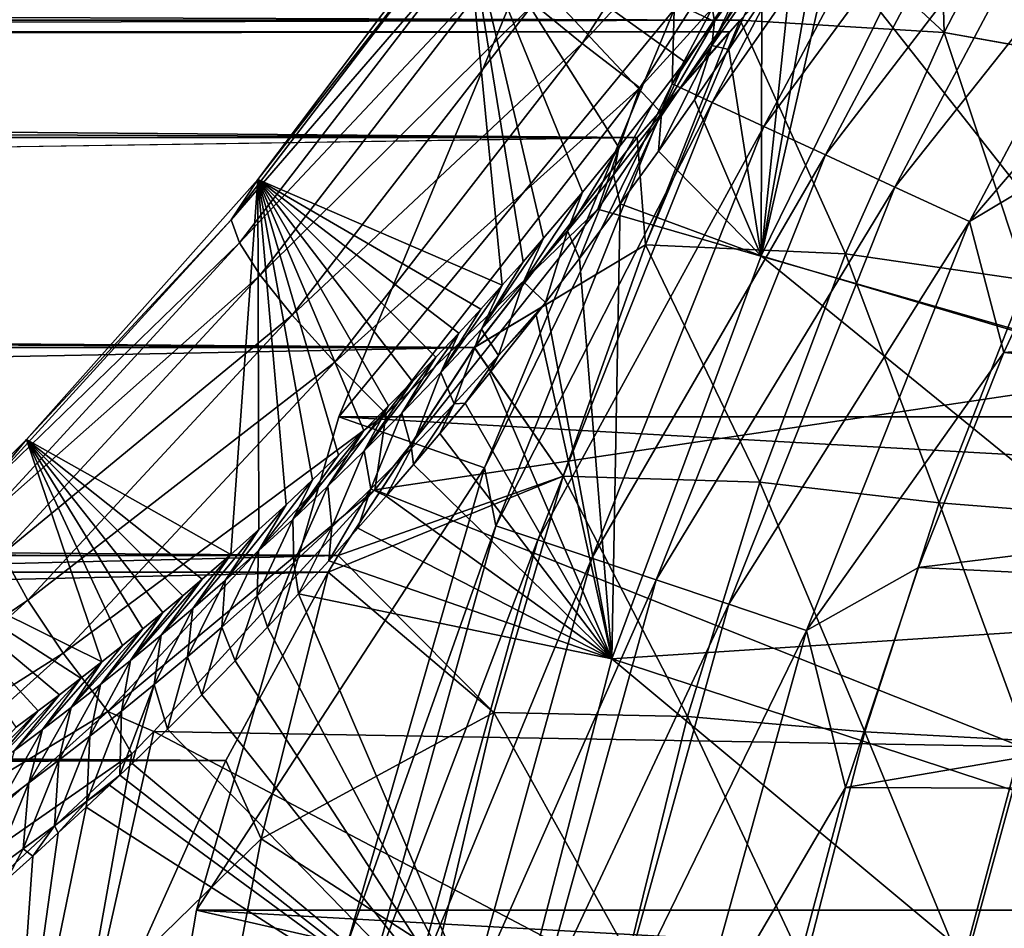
# Model space of a CAD drawing. Header units: metres. Extents: x -101 to 101, y -261 to 23.
# Tile 206 of 256: x 56.23 to 60.53, y 4.37 to 8.34. Entities that reach past the tile are written whole.
import ezdxf

# ---------------------------------------------------------------- set-up
doc = ezdxf.new("R2010")
doc.units = ezdxf.units.M
doc.layers.add('solid_505151_K2442K1000C34', color=7, linetype='CONTINUOUS')

msp = doc.modelspace()

# ---------------------------------------------------------------- linework, layer by layer
at = {"layer": 'solid_505151_K2442K1000C34'}
for points in [[(58.1749, 8.847644, 102.772949), (58.977356, 10.116308, 102.831841), (59.263489, 8.333009, 68.636147)], [(58.977356, 10.116308, 102.831841), (59.384285, 8.503384, 68.510574), (59.263489, 8.333009, 68.636147)], [(59.088417, 8.384977, -1.482362), (59.078648, 8.059976, -1.132233), (60.052208, 9.896307, -1.132233)], [(60.217552, 9.796824, -0.812059), (60.052208, 9.896307, -1.132233), (59.078648, 8.059976, -1.132233)], [(59.253777, 7.978952, -0.812059), (60.217552, 9.796824, -0.812059), (59.078648, 8.059976, -1.132233)], [(60.431061, 9.66836, -0.533388), (60.217552, 9.796824, -0.812059), (59.253777, 7.978952, -0.812059)], [(58.68644, 8.237111, 104.408173), (59.643105, 9.732238, 104.478546), (58.472839, 8.409713, 104.150192)], [(59.918148, 9.573439, 104.681297), (59.643105, 9.732238, 104.478546), (58.68644, 8.237111, 104.408173)], [(59.479923, 7.874326, -0.533388), (60.431061, 9.66836, -0.533388), (59.253777, 7.978952, -0.812059)], [(60.685276, 9.515404, -0.305955), (60.431061, 9.66836, -0.533388), (59.479923, 7.874326, -0.533388)], [(58.938244, 8.042954, 104.610344), (59.918148, 9.573439, 104.681297), (58.68644, 8.237111, 104.408173)], [(58.938244, 8.042954, 104.610344), (59.641613, 8.818129, 104.738892), (59.918148, 9.573439, 104.681297)], [(59.749187, 7.749752, -0.305955), (60.685276, 9.515404, -0.305955), (59.479923, 7.874326, -0.533388)], [(60.971317, 9.343299, -0.137706), (60.685276, 9.515404, -0.305955), (59.749187, 7.749752, -0.305955)], [(60.052158, 7.609582, -0.137706), (60.971317, 9.343299, -0.137706), (59.749187, 7.749752, -0.305955)], [(61.279186, 9.158059, -0.03452), (60.971317, 9.343299, -0.137706), (60.052158, 7.609582, -0.137706)], [(11.415339, 9.24721, 52.810551), (12.421392, 8.21093, 53.553112), (60.24091, 9.210628, 52.839104)], [(12.421392, 8.21093, 53.553112), (59.767715, 8.749733, 53.183685), (60.24091, 9.210628, 52.839104)], [(60.240875, 9.210595, 29.160872), (60.266953, 8.284752, 28.424873), (59.767681, 8.749699, 28.81629)], [(60.266987, 8.284786, 53.575104), (60.750011, 9.216704, 52.853882), (59.767715, 8.749733, 53.183685)], [(60.240875, 9.210595, 29.160872), (60.749969, 9.216666, 29.146088), (60.266953, 8.284752, 28.424873)], [(61.06205, 8.142819, 28.102385), (60.266953, 8.284752, 28.424873), (60.749969, 9.216666, 29.146088)], [(61.062088, 8.142854, 53.897594), (60.750011, 9.216704, 52.853882), (60.266987, 8.284786, 53.575104)], [(60.378254, 7.458714, -0.03452), (61.279186, 9.158059, -0.03452), (60.052158, 7.609582, -0.137706)], [(61.435791, 8.695117), (61.279186, 9.158059, -0.03452), (60.378254, 7.458714, -0.03452)], [(59.865726, 9.051228, 67.665901), (60.294823, 8.994608, 66.448959), (59.467995, 7.309009, 66.448959)], [(59.738495, 8.844715, 67.710762), (59.865726, 9.051228, 67.665901), (59.467995, 7.309009, 66.448959)], [(59.467995, 7.309009, 66.448959), (60.294823, 8.994608, 66.448959), (61.794441, 6.618422, 59.914131)], [(60.294823, 8.994608, 66.448959), (62.220879, 7.494245, 59.914131), (61.794441, 6.618422, 59.914131)], [(60.294823, 8.994608, 66.448959), (62.699421, 8.342723, 59.914131), (62.220879, 7.494245, 59.914131)], [(57.268665, 7.642953, 102.595222), (58.1749, 8.847644, 102.772949), (58.337051, 7.18052, 70.110474)], [(58.1287, 8.742013, 103.140808), (58.1749, 8.847644, 102.772949), (57.268665, 7.642953, 102.595222)], [(58.1749, 8.847644, 102.772949), (58.428364, 7.283574, 69.929207), (58.337051, 7.18052, 70.110474)], [(58.1749, 8.847644, 102.772949), (58.517059, 7.385679, 69.760376), (58.428364, 7.283574, 69.929207)], [(58.1749, 8.847644, 102.772949), (58.686661, 7.586602, 69.456779), (58.517059, 7.385679, 69.760376)], [(58.1749, 8.847644, 102.772949), (58.845978, 7.782559, 69.196167), (58.686661, 7.586602, 69.456779)], [(58.1749, 8.847644, 102.772949), (58.995014, 7.972634, 68.975113), (58.845978, 7.782559, 69.196167)], [(58.1749, 8.847644, 102.772949), (59.133976, 8.156144, 68.789772), (58.995014, 7.972634, 68.975113)], [(58.1749, 8.847644, 102.772949), (59.263489, 8.333009, 68.636147), (59.133976, 8.156144, 68.789772)], [(59.641613, 8.818129, 104.738892), (58.753933, 7.51314, 104.637077), (61.229088, 6.799048, 105.622948)], [(58.938244, 8.042954, 104.610344), (58.753933, 7.51314, 104.637077), (59.641613, 8.818129, 104.738892)], [(59.606846, 8.636267, 67.77459), (59.738495, 8.844715, 67.710762), (59.467995, 7.309009, 66.448959)], [(59.641613, 8.818129, 104.738892), (61.229088, 6.799048, 105.622948), (62.023438, 8.358047, 105.622948)], [(59.767681, 8.749699, 28.81629), (59.376526, 8.338868, 28.531509), (-59.767681, 8.749696, 28.816288)], [(59.376526, 8.338868, 28.531509), (-59.376518, 8.338858, 28.531502), (-59.767681, 8.749696, 28.816288)], [(12.421392, 8.21093, 53.553112), (59.37656, 8.338902, 53.468468), (59.767715, 8.749733, 53.183685)], [(57.152008, 7.46676, 102.94191), (58.1287, 8.742013, 103.140808), (57.268665, 7.642953, 102.595222)], [(58.188927, 8.666724, 103.505058), (58.1287, 8.742013, 103.140808), (57.152008, 7.46676, 102.94191)], [(60.266953, 8.284752, 28.424873), (59.376526, 8.338868, 28.531509), (59.767681, 8.749699, 28.81629)], [(60.266987, 8.284786, 53.575104), (59.767715, 8.749733, 53.183685), (59.37656, 8.338902, 53.468468)], [(60.955658, 7.804416), (61.435791, 8.695117), (60.378254, 7.458714, -0.03452)], [(57.188541, 7.366055, 103.303154), (58.188927, 8.666724, 103.505058), (57.152008, 7.46676, 102.94191)], [(58.305016, 8.554632, 103.845543), (58.188927, 8.666724, 103.505058), (57.188541, 7.366055, 103.303154)], [(57.622368, 6.605668, -4), (59.088417, 8.384977, -1.482362), (58.480629, 8.67768, -4)], [(57.622368, 6.605668, -4), (58.480629, 8.67768, -4), (95.377632, 6.605668, -4)], [(58.480629, 8.67768, -4), (94.519371, 8.67768, -4), (95.377632, 6.605668, -4)], [(59.252731, 8.228044, 68.248558), (59.384285, 8.503384, 68.510574), (59.497215, 8.667706, 68.409645)], [(59.252731, 8.228044, 68.248558), (59.497215, 8.667706, 68.409645), (59.481907, 8.553939, 68.041992)], [(59.469997, 8.425254, 67.8592), (59.606846, 8.636267, 67.77459), (59.467995, 7.309009, 66.448959)], [(57.278713, 7.225269, 103.640831), (58.305016, 8.554632, 103.845543), (57.188541, 7.366055, 103.303154)], [(58.472839, 8.409713, 104.150192), (58.305016, 8.554632, 103.845543), (57.278713, 7.225269, 103.640831)], [(59.252731, 8.228044, 68.248558), (59.481907, 8.553939, 68.041992), (59.32695, 8.210588, 67.966621)], [(59.481907, 8.553939, 68.041992), (59.469997, 8.425254, 67.8592), (59.32695, 8.210588, 67.966621)], [(59.252731, 8.228044, 68.248558), (59.263489, 8.333009, 68.636147), (59.384285, 8.503384, 68.510574)], [(57.419319, 7.049398, 103.942947), (58.472839, 8.409713, 104.150192), (57.278713, 7.225269, 103.640831)], [(58.68644, 8.237111, 104.408173), (58.472839, 8.409713, 104.150192), (57.419319, 7.049398, 103.942947)], [(59.32695, 8.210588, 67.966621), (59.469997, 8.425254, 67.8592), (59.467995, 7.309009, 66.448959)], [(57.622368, 6.605668, -4), (58.259075, 6.382775, -1.482362), (59.088417, 8.384977, -1.482362)], [(59.088417, 8.384977, -1.482362), (58.259075, 6.382775, -1.482362), (59.078648, 8.059976, -1.132233)], [(59.330109, 8.288093, 28.4977), (-59.376518, 8.338858, 28.531502), (59.376526, 8.338868, 28.531509)], [(59.330109, 8.288093, 28.4977), (-59.330105, 8.28809, 28.497698), (-59.376518, 8.338858, 28.531502)], [(12.421392, 8.21093, 53.553112), (59.330139, 8.288128, 53.502277), (59.37656, 8.338902, 53.468468)], [(58.926426, 7.82675, 53.796169), (59.37656, 8.338902, 53.468468), (59.330139, 8.288128, 53.502277)], [(58.962757, 7.357302, 54.085209), (59.37656, 8.338902, 53.468468), (58.926426, 7.82675, 53.796169)], [(59.330109, 8.288093, 28.4977), (59.376526, 8.338868, 28.531509), (58.96273, 7.357273, 27.914774)], [(59.836628, 7.317825, 27.76227), (58.96273, 7.357273, 27.914774), (59.376526, 8.338868, 28.531509)], [(59.836658, 7.317853, 54.237717), (59.37656, 8.338902, 53.468468), (58.962757, 7.357302, 54.085209)], [(59.032532, 7.931997, 68.498474), (59.133976, 8.156144, 68.789772), (59.263489, 8.333009, 68.636147)], [(59.032532, 7.931997, 68.498474), (59.263489, 8.333009, 68.636147), (59.252731, 8.228044, 68.248558)], [(60.266953, 8.284752, 28.424873), (59.836628, 7.317825, 27.76227), (59.376526, 8.338868, 28.531509)], [(59.836658, 7.317853, 54.237717), (60.266987, 8.284786, 53.575104), (59.37656, 8.338902, 53.468468)], [(58.926395, 7.826714, 28.203808), (-59.330105, 8.28809, 28.497698), (59.330109, 8.288093, 28.4977)], [(58.926395, 7.826714, 28.203808), (-58.926392, 7.826712, 28.203806), (-59.330105, 8.28809, 28.497698)], [(12.421392, 8.21093, 53.553112), (58.926426, 7.82675, 53.796169), (59.330139, 8.288128, 53.502277)], [(58.926395, 7.826714, 28.203808), (59.330109, 8.288093, 28.4977), (58.96273, 7.357273, 27.914774)], [(60.626133, 7.203089, 27.414505), (59.836628, 7.317825, 27.76227), (60.266953, 8.284752, 28.424873)], [(60.62616, 7.203117, 54.585484), (60.266987, 8.284786, 53.575104), (59.836658, 7.317853, 54.237717)], [(61.06205, 8.142819, 28.102385), (60.626133, 7.203089, 27.414505), (60.266953, 8.284752, 28.424873)], [(60.62616, 7.203117, 54.585484), (61.062088, 8.142854, 53.897594), (60.266987, 8.284786, 53.575104)], [(57.605373, 6.844683, 104.198776), (58.68644, 8.237111, 104.408173), (57.419319, 7.049398, 103.942947)], [(58.938244, 8.042954, 104.610344), (58.68644, 8.237111, 104.408173), (57.605373, 6.844683, 104.198776)], [(59.252731, 8.228044, 68.248558), (59.176842, 7.991354, 68.098991), (59.01878, 7.766747, 68.25898)], [(59.032532, 7.931997, 68.498474), (59.252731, 8.228044, 68.248558), (59.01878, 7.766747, 68.25898)], [(59.252731, 8.228044, 68.248558), (59.32695, 8.210588, 67.966621), (59.176842, 7.991354, 68.098991)], [(12.421392, 8.21093, 53.553112), (13.262339, 7.138008, 54.192757), (58.926426, 7.82675, 53.796169)], [(59.176842, 7.991354, 68.098991), (59.32695, 8.210588, 67.966621), (59.467995, 7.309009, 66.448959)], [(59.032532, 7.931997, 68.498474), (58.995014, 7.972634, 68.975113), (59.133976, 8.156144, 68.789772)], [(57.830269, 6.618393, 104.399246), (58.938244, 8.042954, 104.610344), (57.605373, 6.844683, 104.198776)], [(57.830269, 6.618393, 104.399246), (58.753933, 7.51314, 104.637077), (58.938244, 8.042954, 104.610344)], [(58.259075, 6.382775, -1.482362), (58.309338, 6.129148, -1.132233), (59.078648, 8.059976, -1.132233)], [(59.253777, 7.978952, -0.812059), (59.078648, 8.059976, -1.132233), (58.309338, 6.129148, -1.132233)], [(58.492199, 6.067534, -0.812059), (59.253777, 7.978952, -0.812059), (58.309338, 6.129148, -1.132233)], [(59.479923, 7.874326, -0.533388), (59.253777, 7.978952, -0.812059), (58.492199, 6.067534, -0.812059)], [(58.822178, 7.663438, 68.781219), (58.845978, 7.782559, 69.196167), (58.995014, 7.972634, 68.975113)], [(58.822178, 7.663438, 68.781219), (58.995014, 7.972634, 68.975113), (59.032532, 7.931997, 68.498474)], [(59.01878, 7.766747, 68.25898), (59.176842, 7.991354, 68.098991), (59.467995, 7.309009, 66.448959)], [(58.822178, 7.663438, 68.781219), (59.032532, 7.931997, 68.498474), (58.851521, 7.535812, 68.450356)], [(59.032532, 7.931997, 68.498474), (59.01878, 7.766747, 68.25898), (58.851521, 7.535812, 68.450356)], [(58.728333, 5.987972, -0.533388), (59.479923, 7.874326, -0.533388), (58.492199, 6.067534, -0.812059)], [(59.749187, 7.749752, -0.305955), (59.479923, 7.874326, -0.533388), (58.728333, 5.987972, -0.533388)], [(58.214821, 6.908286, 27.685513), (-58.926392, 7.826712, 28.203806), (58.926395, 7.826714, 28.203808)], [(58.214821, 6.908286, 27.685513), (-58.214821, 6.908284, 27.685511), (-58.926392, 7.826712, 28.203806)], [(13.262339, 7.138008, 54.192757), (58.214848, 6.908325, 54.314468), (58.926426, 7.82675, 53.796169)], [(58.214821, 6.908286, 27.685513), (58.926395, 7.826714, 28.203808), (58.96273, 7.357273, 27.914774)], [(58.962757, 7.357302, 54.085209), (58.926426, 7.82675, 53.796169), (58.214848, 6.908325, 54.314468)], [(60.528137, 6.887306), (60.955658, 7.804416), (60.378254, 7.458714, -0.03452)], [(60.528137, 6.887306), (65.101608, 7.233708), (60.955658, 7.804416)], [(58.621346, 7.418869, 69.088547), (58.686661, 7.586602, 69.456779), (58.845978, 7.782559, 69.196167)], [(58.621346, 7.418869, 69.088547), (58.845978, 7.782559, 69.196167), (58.822178, 7.663438, 68.781219)], [(59.009483, 5.893241, -0.305955), (59.749187, 7.749752, -0.305955), (58.728333, 5.987972, -0.533388)], [(58.851521, 7.535812, 68.450356), (59.01878, 7.766747, 68.25898), (59.467995, 7.309009, 66.448959)], [(60.052158, 7.609582, -0.137706), (59.749187, 7.749752, -0.305955), (59.009483, 5.893241, -0.305955)], [(58.621346, 7.418869, 69.088547), (58.822178, 7.663438, 68.781219), (58.673855, 7.297819, 68.67749)], [(58.822178, 7.663438, 68.781219), (58.851521, 7.535812, 68.450356), (58.673855, 7.297819, 68.67749)], [(56.258945, 6.506778, 102.295319), (57.268665, 7.642953, 102.595222), (57.151035, 6.004367, 73.058784)], [(57.152008, 7.46676, 102.94191), (57.268665, 7.642953, 102.595222), (56.258945, 6.506778, 102.295319)], [(57.268665, 7.642953, 102.595222), (57.273125, 6.113049, 72.707062), (57.151035, 6.004367, 73.058784)], [(57.268665, 7.642953, 102.595222), (57.392284, 6.221597, 72.373535), (57.273125, 6.113049, 72.707062)], [(57.268665, 7.642953, 102.595222), (57.508541, 6.33, 72.058708), (57.392284, 6.221597, 72.373535)], [(57.268665, 7.642953, 102.595222), (57.621914, 6.438123, 71.761139), (57.508541, 6.33, 72.058708)], [(57.268665, 7.642953, 102.595222), (57.732418, 6.545866, 71.479996), (57.621914, 6.438123, 71.761139)], [(57.268665, 7.642953, 102.595222), (57.840092, 6.653196, 71.215385), (57.732418, 6.545866, 71.479996)], [(57.268665, 7.642953, 102.595222), (57.944962, 6.75998, 70.965645), (57.840092, 6.653196, 71.215385)], [(57.268665, 7.642953, 102.595222), (58.047066, 6.8662, 70.731155), (57.944962, 6.75998, 70.965645)], [(57.268665, 7.642953, 102.595222), (58.146427, 6.971744, 70.510796), (58.047066, 6.8662, 70.731155)], [(57.268665, 7.642953, 102.595222), (58.243076, 7.07653, 70.303864), (58.146427, 6.971744, 70.510796)], [(57.268665, 7.642953, 102.595222), (58.337051, 7.18052, 70.110474), (58.243076, 7.07653, 70.303864)], [(58.429386, 7.195121, 69.414787), (58.517059, 7.385679, 69.760376), (58.686661, 7.586602, 69.456779)], [(58.429386, 7.195121, 69.414787), (58.686661, 7.586602, 69.456779), (58.621346, 7.418869, 69.088547)], [(59.325836, 5.78665, -0.137706), (60.052158, 7.609582, -0.137706), (59.009483, 5.893241, -0.305955)], [(60.378254, 7.458714, -0.03452), (60.052158, 7.609582, -0.137706), (59.325836, 5.78665, -0.137706)], [(58.673855, 7.297819, 68.67749), (58.851521, 7.535812, 68.450356), (58.815941, 5.548409, 66.448959)], [(58.851521, 7.535812, 68.450356), (59.467995, 7.309009, 66.448959), (58.815941, 5.548409, 66.448959)], [(58.753933, 7.51314, 104.637077), (57.780499, 6.28622, 104.435432), (61.229088, 6.799048, 105.622948)], [(57.830269, 6.618393, 104.399246), (57.780499, 6.28622, 104.435432), (58.753933, 7.51314, 104.637077)], [(56.082436, 6.2943, 102.615166), (57.152008, 7.46676, 102.94191), (56.258945, 6.506778, 102.295319)], [(57.188541, 7.366055, 103.303154), (57.152008, 7.46676, 102.94191), (56.082436, 6.2943, 102.615166)], [(59.666328, 5.671924, -0.03452), (60.378254, 7.458714, -0.03452), (59.325836, 5.78665, -0.137706)], [(60.528137, 6.887306), (60.378254, 7.458714, -0.03452), (59.666328, 5.671924, -0.03452)], [(58.429386, 7.195121, 69.414787), (58.621346, 7.418869, 69.088547), (58.525742, 7.104916, 68.88488)], [(58.621346, 7.418869, 69.088547), (58.673855, 7.297819, 68.67749), (58.525742, 7.104916, 68.88488)], [(56.092361, 6.172541, 102.971611), (57.188541, 7.366055, 103.303154), (56.082436, 6.2943, 102.615166)], [(57.278713, 7.225269, 103.640831), (57.188541, 7.366055, 103.303154), (56.092361, 6.172541, 102.971611)], [(58.214821, 6.908286, 27.685513), (58.96273, 7.357273, 27.914774), (58.602684, 6.346895, 27.36105)], [(58.602703, 6.346917, 54.638939), (58.962757, 7.357302, 54.085209), (58.214848, 6.908325, 54.314468)], [(58.245445, 6.989258, 69.755798), (58.428364, 7.283574, 69.929207), (58.517059, 7.385679, 69.760376)], [(58.245445, 6.989258, 69.755798), (58.517059, 7.385679, 69.760376), (58.429386, 7.195121, 69.414787)], [(59.46199, 6.320043, 27.165846), (58.602684, 6.346895, 27.36105), (58.96273, 7.357273, 27.914774)], [(59.462013, 6.320066, 54.834145), (58.962757, 7.357302, 54.085209), (58.602703, 6.346917, 54.638939)], [(59.836628, 7.317825, 27.76227), (59.46199, 6.320043, 27.165846), (58.96273, 7.357273, 27.914774)], [(59.462013, 6.320066, 54.834145), (59.836658, 7.317853, 54.237717), (58.962757, 7.357302, 54.085209)], [(60.244755, 6.230062, 26.793533), (59.46199, 6.320043, 27.165846), (59.836628, 7.317825, 27.76227)], [(60.244778, 6.230085, 55.206463), (59.836658, 7.317853, 54.237717), (59.462013, 6.320066, 54.834145)], [(60.626133, 7.203089, 27.414505), (60.244755, 6.230062, 26.793533), (59.836628, 7.317825, 27.76227)], [(60.244778, 6.230085, 55.206463), (60.62616, 7.203117, 54.585484), (59.836658, 7.317853, 54.237717)], [(58.245445, 6.989258, 69.755798), (58.337051, 7.18052, 70.110474), (58.428364, 7.283574, 69.929207)], [(58.525742, 7.104916, 68.88488), (58.673855, 7.297819, 68.67749), (58.815941, 5.548409, 66.448959)], [(58.815941, 5.548409, 66.448959), (59.467995, 7.309009, 66.448959), (61.421661, 5.718449, 59.914131)], [(59.467995, 7.309009, 66.448959), (61.794441, 6.618422, 59.914131), (61.421661, 5.718449, 59.914131)], [(60.528137, 6.887306), (64.669884, 6.503721), (65.101608, 7.233708)], [(56.153538, 6.007524, 103.304779), (57.278713, 7.225269, 103.640831), (56.092361, 6.172541, 102.971611)], [(57.419319, 7.049398, 103.942947), (57.278713, 7.225269, 103.640831), (56.153538, 6.007524, 103.304779)], [(58.245445, 6.989258, 69.755798), (58.429386, 7.195121, 69.414787), (58.320549, 6.872905, 69.23053)], [(58.429386, 7.195121, 69.414787), (58.525742, 7.104916, 68.88488), (58.320549, 6.872905, 69.23053)], [(60.962097, 6.173665, 26.297024), (60.244755, 6.230062, 26.793533), (60.626133, 7.203089, 27.414505)], [(60.96212, 6.173689, 55.702972), (60.62616, 7.203117, 54.585484), (60.244778, 6.230085, 55.206463)], [(58.068733, 6.798844, 70.108459), (58.243076, 7.07653, 70.303864), (58.337051, 7.18052, 70.110474)], [(58.068733, 6.798844, 70.108459), (58.337051, 7.18052, 70.110474), (58.245445, 6.989258, 69.755798)], [(13.262339, 7.138008, 54.192757), (13.951485, 6.044785, 54.728096), (58.214848, 6.908325, 54.314468)], [(58.320549, 6.872905, 69.23053), (58.525742, 7.104916, 68.88488), (58.484272, 7.051658, 68.945656)], [(58.484272, 7.051658, 68.945656), (58.525742, 7.104916, 68.88488), (58.815941, 5.548409, 66.448959)], [(58.068733, 6.798844, 70.108459), (58.146427, 6.971744, 70.510796), (58.243076, 7.07653, 70.303864)], [(56.263783, 5.805098, 103.602844), (57.419319, 7.049398, 103.942947), (56.153538, 6.007524, 103.304779)], [(57.605373, 6.844683, 104.198776), (57.419319, 7.049398, 103.942947), (56.263783, 5.805098, 103.602844)], [(58.281322, 6.796752, 69.261147), (58.484272, 7.051658, 68.945656), (58.815941, 5.548409, 66.448959)], [(58.320549, 6.872905, 69.23053), (58.484272, 7.051658, 68.945656), (58.281322, 6.796752, 69.261147)], [(57.898567, 6.621953, 70.470718), (58.047066, 6.8662, 70.731155), (58.146427, 6.971744, 70.510796)], [(57.898567, 6.621953, 70.470718), (58.146427, 6.971744, 70.510796), (58.068733, 6.798844, 70.108459)], [(58.068733, 6.798844, 70.108459), (58.245445, 6.989258, 69.755798), (58.126534, 6.662689, 69.586395)], [(58.245445, 6.989258, 69.755798), (58.320549, 6.872905, 69.23053), (58.126534, 6.662689, 69.586395)], [(58.214821, 6.908286, 27.685513), (57.619541, 5.999657, 27.252123), (-58.214821, 6.908284, 27.685511)], [(57.619541, 5.999657, 27.252123), (-57.619537, 5.999654, 27.252121), (-58.214821, 6.908284, 27.685511)], [(13.951485, 6.044785, 54.728096), (57.619564, 5.999698, 54.74786), (58.214848, 6.908325, 54.314468)], [(58.214821, 6.908286, 27.685513), (58.602684, 6.346895, 27.36105), (57.619541, 5.999657, 27.252123)], [(58.602703, 6.346917, 54.638939), (58.214848, 6.908325, 54.314468), (57.619564, 5.999698, 54.74786)], [(60.154648, 5.946837), (60.528137, 6.887306), (59.666328, 5.671924, -0.03452)], [(60.154648, 5.946837), (64.669884, 6.503721), (60.528137, 6.887306)], [(56.419182, 5.572451, 103.855232), (57.605373, 6.844683, 104.198776), (56.263783, 5.805098, 103.602844)], [(57.830269, 6.618393, 104.399246), (57.605373, 6.844683, 104.198776), (56.419182, 5.572451, 103.855232)], [(57.734272, 6.456818, 70.840729), (57.944962, 6.75998, 70.965645), (58.047066, 6.8662, 70.731155)], [(57.734272, 6.456818, 70.840729), (58.047066, 6.8662, 70.731155), (57.898567, 6.621953, 70.470718)], [(58.126534, 6.662689, 69.586395), (58.320549, 6.872905, 69.23053), (58.174492, 6.665852, 69.438454)], [(58.320549, 6.872905, 69.23053), (58.281322, 6.796752, 69.261147), (58.174492, 6.665852, 69.438454)], [(57.780499, 6.28622, 104.435432), (60.602051, 5.165557, 105.622948), (61.229088, 6.799048, 105.622948)], [(57.898567, 6.621953, 70.470718), (58.068733, 6.798844, 70.108459), (57.941021, 6.469344, 69.952034)], [(58.068733, 6.798844, 70.108459), (58.126534, 6.662689, 69.586395), (57.941021, 6.469344, 69.952034)], [(58.174492, 6.665852, 69.438454), (58.281322, 6.796752, 69.261147), (58.815941, 5.548409, 66.448959)], [(57.734272, 6.456818, 70.840729), (57.840092, 6.653196, 71.215385), (57.944962, 6.75998, 70.965645)], [(57.575359, 6.302159, 71.217316), (57.732418, 6.545866, 71.479996), (57.840092, 6.653196, 71.215385)], [(57.575359, 6.302159, 71.217316), (57.840092, 6.653196, 71.215385), (57.734272, 6.456818, 70.840729)], [(57.941021, 6.469344, 69.952034), (58.126534, 6.662689, 69.586395), (57.948872, 6.396924, 69.838005)], [(58.126534, 6.662689, 69.586395), (58.063595, 6.532644, 69.63089), (57.948872, 6.396924, 69.838005)], [(58.063595, 6.532644, 69.63089), (58.174492, 6.665852, 69.438454), (58.815941, 5.548409, 66.448959)], [(58.126534, 6.662689, 69.586395), (58.174492, 6.665852, 69.438454), (58.063595, 6.532644, 69.63089)], [(56.614231, 5.317844, 104.052986), (57.830269, 6.618393, 104.399246), (56.419182, 5.572451, 103.855232)], [(56.614231, 5.317844, 104.052986), (57.780499, 6.28622, 104.435432), (57.830269, 6.618393, 104.399246)], [(57.001465, 4.450506, -4), (58.259075, 6.382775, -1.482362), (57.622368, 6.605668, -4)], [(57.001465, 4.450506, -4), (57.622368, 6.605668, -4), (95.998535, 4.450506, -4)], [(57.622368, 6.605668, -4), (95.377632, 6.605668, -4), (95.998535, 4.450506, -4)], [(57.734272, 6.456818, 70.840729), (57.898567, 6.621953, 70.470718), (57.763069, 6.290539, 70.325623)], [(57.898567, 6.621953, 70.470718), (57.941021, 6.469344, 69.952034), (57.763069, 6.290539, 70.325623)], [(57.421356, 6.156826, 71.599472), (57.621914, 6.438123, 71.761139), (57.732418, 6.545866, 71.479996)], [(57.421356, 6.156826, 71.599472), (57.732418, 6.545866, 71.479996), (57.575359, 6.302159, 71.217316)], [(55.715252, 5.966224, 102.0979), (56.258945, 6.506778, 102.295319), (56.58783, 5.534866, 74.823647)], [(56.082436, 6.2943, 102.615166), (56.258945, 6.506778, 102.295319), (55.715252, 5.966224, 102.0979)], [(56.258945, 6.506778, 102.295319), (56.678108, 5.606768, 74.525253), (56.58783, 5.534866, 74.823647)], [(56.258945, 6.506778, 102.295319), (56.767052, 5.678801, 74.236588), (56.678108, 5.606768, 74.525253)], [(56.258945, 6.506778, 102.295319), (56.854687, 5.751012, 73.958427), (56.767052, 5.678801, 74.236588)], [(56.258945, 6.506778, 102.295319), (56.94101, 5.823345, 73.690109), (56.854687, 5.751012, 73.958427)], [(56.258945, 6.506778, 102.295319), (57.026009, 5.895729, 73.430824), (56.94101, 5.823345, 73.690109)], [(56.258945, 6.506778, 102.295319), (57.151035, 6.004367, 73.058784), (57.026009, 5.895729, 73.430824)], [(57.948872, 6.396924, 69.838005), (58.063595, 6.532644, 69.63089), (58.815941, 5.548409, 66.448959)], [(60.154648, 5.946837), (64.284859, 5.748066), (64.669884, 6.503721)], [(57.575359, 6.302159, 71.217316), (57.734272, 6.456818, 70.840729), (57.591793, 6.124232, 70.705605)], [(57.734272, 6.456818, 70.840729), (57.763069, 6.290539, 70.325623), (57.591793, 6.124232, 70.705605)], [(57.763069, 6.290539, 70.325623), (57.941021, 6.469344, 69.952034), (57.829826, 6.25913, 70.06234)], [(57.941021, 6.469344, 69.952034), (57.948872, 6.396924, 69.838005), (57.829826, 6.25913, 70.06234)], [(57.421356, 6.156826, 71.599472), (57.508541, 6.33, 72.058708), (57.621914, 6.438123, 71.761139)], [(57.001465, 4.450506, -4), (57.659126, 4.300306, -1.482362), (58.259075, 6.382775, -1.482362)], [(58.259075, 6.382775, -1.482362), (57.659126, 4.300306, -1.482362), (58.309338, 6.129148, -1.132233)], [(57.829826, 6.25913, 70.06234), (57.948872, 6.396924, 69.838005), (58.815941, 5.548409, 66.448959)], [(57.271847, 6.019807, 71.986351), (57.392284, 6.221597, 72.373535), (57.508541, 6.33, 72.058708)], [(57.271847, 6.019807, 71.986351), (57.508541, 6.33, 72.058708), (57.421356, 6.156826, 71.599472)], [(58.602703, 6.346917, 54.638939), (57.619564, 5.999698, 54.74786), (57.576244, 5.926973, 54.779369)], [(58.299587, 5.314169, 55.122185), (58.602703, 6.346917, 54.638939), (57.576244, 5.926973, 54.779369)], [(58.602684, 6.346895, 27.36105), (58.299576, 5.314154, 26.877811), (57.619541, 5.999657, 27.252123)], [(59.145493, 5.296909, 26.643465), (58.299576, 5.314154, 26.877811), (58.602684, 6.346895, 27.36105)], [(59.145508, 5.296925, 55.356529), (58.602703, 6.346917, 54.638939), (58.299587, 5.314169, 55.122185)], [(59.46199, 6.320043, 27.165846), (59.145493, 5.296909, 26.643465), (58.602684, 6.346895, 27.36105)], [(59.145508, 5.296925, 55.356529), (59.462013, 6.320066, 54.834145), (58.602703, 6.346917, 54.638939)], [(56.614231, 5.317844, 104.052986), (56.814793, 5.230141, 104.163315), (57.780499, 6.28622, 104.435432)], [(57.780499, 6.28622, 104.435432), (56.814793, 5.230141, 104.163315), (60.602051, 5.165557, 105.622948)], [(57.421356, 6.156826, 71.599472), (57.575359, 6.302159, 71.217316), (57.426575, 5.96899, 71.091026)], [(57.575359, 6.302159, 71.217316), (57.591793, 6.124232, 70.705605), (57.426575, 5.96899, 71.091026)], [(57.763069, 6.290539, 70.325623), (57.706604, 6.118936, 70.30368), (57.57906, 5.976755, 70.563545)], [(57.591793, 6.124232, 70.705605), (57.763069, 6.290539, 70.325623), (57.57906, 5.976755, 70.563545)], [(57.763069, 6.290539, 70.325623), (57.829826, 6.25913, 70.06234), (57.706604, 6.118936, 70.30368)], [(59.920776, 5.228819, 26.247976), (59.145493, 5.296909, 26.643465), (59.46199, 6.320043, 27.165846)], [(59.920792, 5.228836, 55.752022), (59.462013, 6.320066, 54.834145), (59.145508, 5.296925, 55.356529)], [(60.244755, 6.230062, 26.793533), (59.920776, 5.228819, 26.247976), (59.46199, 6.320043, 27.165846)], [(59.920792, 5.228836, 55.752022), (60.244778, 6.230085, 55.206463), (59.462013, 6.320066, 54.834145)], [(57.706604, 6.118936, 70.30368), (57.829826, 6.25913, 70.06234), (58.815941, 5.548409, 66.448959)], [(57.12653, 5.890361, 72.377373), (57.273125, 6.113049, 72.707062), (57.392284, 6.221597, 72.373535)], [(57.12653, 5.890361, 72.377373), (57.392284, 6.221597, 72.373535), (57.271847, 6.019807, 71.986351)], [(60.627254, 5.191803, 25.732277), (59.920776, 5.228819, 26.247976), (60.244755, 6.230062, 26.793533)], [(60.627274, 5.19182, 56.267723), (60.244778, 6.230085, 55.206463), (59.920792, 5.228836, 55.752022)], [(60.962097, 6.173665, 26.297024), (60.627254, 5.191803, 25.732277), (60.244755, 6.230062, 26.793533)], [(60.627274, 5.19182, 56.267723), (60.96212, 6.173689, 55.702972), (60.244778, 6.230085, 55.206463)], [(57.421356, 6.156826, 71.599472), (57.426575, 5.96899, 71.091026), (57.266823, 5.82349, 71.481041)], [(57.271847, 6.019807, 71.986351), (57.421356, 6.156826, 71.599472), (57.266823, 5.82349, 71.481041)], [(56.9851, 5.767789, 72.772026), (57.151035, 6.004367, 73.058784), (57.273125, 6.113049, 72.707062)], [(56.9851, 5.767789, 72.772026), (57.273125, 6.113049, 72.707062), (57.12653, 5.890361, 72.377373)], [(57.426575, 5.96899, 71.091026), (57.591793, 6.124232, 70.705605), (57.447075, 5.832871, 70.843254)], [(57.591793, 6.124232, 70.705605), (57.57906, 5.976755, 70.563545), (57.447075, 5.832871, 70.843254)], [(57.57906, 5.976755, 70.563545), (57.706604, 6.118936, 70.30368), (58.815941, 5.548409, 66.448959)], [(57.659126, 4.300306, -1.482362), (57.753292, 4.126462, -1.132233), (58.309338, 6.129148, -1.132233)], [(58.492199, 6.067534, -0.812059), (58.309338, 6.129148, -1.132233), (57.753292, 4.126462, -1.132233)], [(57.941746, 4.08498, -0.812059), (58.492199, 6.067534, -0.812059), (57.753292, 4.126462, -1.132233)], [(58.728333, 5.987972, -0.533388), (58.492199, 6.067534, -0.812059), (57.941746, 4.08498, -0.812059)], [(13.951485, 6.044785, 54.728096), (14.501511, 4.943609, 55.161945), (57.619564, 5.999698, 54.74786)], [(57.619541, 5.999657, 27.252123), (57.576229, 5.92695, 27.220621), (-57.619537, 5.999654, 27.252121)], [(57.576229, 5.92695, 27.220621), (-57.576225, 5.92694, 27.220617), (-57.619537, 5.999654, 27.252121)], [(14.501511, 4.943609, 55.161945), (57.576244, 5.926973, 54.779369), (57.619564, 5.999698, 54.74786)], [(56.263783, 5.805098, 103.602844), (56.153538, 6.007524, 103.304779), (54.948872, 4.912995, 102.84446)], [(56.847286, 5.651455, 73.16983), (57.026009, 5.895729, 73.430824), (57.151035, 6.004367, 73.058784)], [(56.847286, 5.651455, 73.16983), (57.151035, 6.004367, 73.058784), (56.9851, 5.767789, 72.772026)], [(57.271847, 6.019807, 71.986351), (57.266823, 5.82349, 71.481041), (57.11203, 5.686632, 71.874954)], [(57.12653, 5.890361, 72.377373), (57.271847, 6.019807, 71.986351), (57.11203, 5.686632, 71.874954)], [(58.299576, 5.314154, 26.877811), (57.576229, 5.92695, 27.220621), (57.619541, 5.999657, 27.252123)], [(58.185097, 4.031415, -0.533388), (58.728333, 5.987972, -0.533388), (57.941746, 4.08498, -0.812059)], [(59.009483, 5.893241, -0.305955), (58.728333, 5.987972, -0.533388), (58.185097, 4.031415, -0.533388)], [(55.715252, 5.966224, 102.0979), (56.309166, 5.320626, 75.783745), (56.213673, 5.249788, 76.126106)], [(55.715252, 5.966224, 102.0979), (56.403336, 5.391728, 75.452202), (56.309166, 5.320626, 75.783745)], [(55.715252, 5.966224, 102.0979), (56.496227, 5.463156, 75.132317), (56.403336, 5.391728, 75.452202)], [(55.715252, 5.966224, 102.0979), (56.58783, 5.534866, 74.823647), (56.496227, 5.463156, 75.132317)], [(57.266823, 5.82349, 71.481041), (57.426575, 5.96899, 71.091026), (57.310818, 5.687047, 71.142761)], [(57.426575, 5.96899, 71.091026), (57.447075, 5.832871, 70.843254), (57.310818, 5.687047, 71.142761)], [(57.447075, 5.832871, 70.843254), (57.57906, 5.976755, 70.563545), (58.815941, 5.548409, 66.448959)], [(59.836483, 4.986258), (60.154648, 5.946837), (59.666328, 5.671924, -0.03452)], [(59.836483, 4.986258), (64.284859, 5.748066), (60.154648, 5.946837)], [(57.12962, 5.104799, 26.895355), (-57.576225, 5.92694, 27.220617), (57.576229, 5.92695, 27.220621)], [(57.12962, 5.104799, 26.895355), (-57.129616, 5.104797, 26.895353), (-57.576225, 5.92694, 27.220617)], [(14.501511, 4.943609, 55.161945), (57.129635, 5.104839, 55.10463), (57.576244, 5.926973, 54.779369)], [(56.712894, 5.540892, 73.570473), (56.94101, 5.823345, 73.690109), (57.026009, 5.895729, 73.430824)], [(56.712894, 5.540892, 73.570473), (57.026009, 5.895729, 73.430824), (56.847286, 5.651455, 73.16983)], [(57.12962, 5.104799, 26.895355), (57.576229, 5.92695, 27.220621), (57.28418, 4.762001, 26.767532)], [(57.284187, 4.762018, 55.23246), (57.576244, 5.926973, 54.779369), (57.129635, 5.104839, 55.10463)], [(58.299576, 5.314154, 26.877811), (57.28418, 4.762001, 26.767532), (57.576229, 5.92695, 27.220621)], [(58.299587, 5.314169, 55.122185), (57.576244, 5.926973, 54.779369), (57.284187, 4.762018, 55.23246)], [(58.474842, 3.967637, -0.305955), (59.009483, 5.893241, -0.305955), (58.185097, 4.031415, -0.533388)], [(59.325836, 5.78665, -0.137706), (59.009483, 5.893241, -0.305955), (58.474842, 3.967637, -0.305955)], [(57.12653, 5.890361, 72.377373), (57.11203, 5.686632, 71.874954), (56.96183, 5.557612, 72.272316)], [(56.9851, 5.767789, 72.772026), (57.12653, 5.890361, 72.377373), (56.96183, 5.557612, 72.272316)], [(56.712894, 5.540892, 73.570473), (56.854687, 5.751012, 73.958427), (56.94101, 5.823345, 73.690109)], [(57.11203, 5.686632, 71.874954), (57.266823, 5.82349, 71.481041), (57.169914, 5.540004, 71.464714)], [(57.266823, 5.82349, 71.481041), (57.310818, 5.687047, 71.142761), (57.169914, 5.540004, 71.464714)], [(57.310818, 5.687047, 71.142761), (57.447075, 5.832871, 70.843254), (58.345348, 3.730875, 66.448959)], [(57.447075, 5.832871, 70.843254), (58.815941, 5.548409, 66.448959), (58.345348, 3.730875, 66.448959)], [(55.026577, 4.68884, 103.137192), (56.263783, 5.805098, 103.602844), (54.948872, 4.912995, 102.84446)], [(56.419182, 5.572451, 103.855232), (56.263783, 5.805098, 103.602844), (55.026577, 4.68884, 103.137192)], [(56.9851, 5.767789, 72.772026), (56.96183, 5.557612, 72.272316), (56.815861, 5.435653, 72.672684)], [(56.847286, 5.651455, 73.16983), (56.9851, 5.767789, 72.772026), (56.815861, 5.435653, 72.672684)], [(58.800865, 3.895875, -0.137706), (59.325836, 5.78665, -0.137706), (58.474842, 3.967637, -0.305955)], [(59.666328, 5.671924, -0.03452), (59.325836, 5.78665, -0.137706), (58.800865, 3.895875, -0.137706)], [(56.58173, 5.435666, 73.973663), (56.767052, 5.678801, 74.236588), (56.854687, 5.751012, 73.958427)], [(56.58173, 5.435666, 73.973663), (56.854687, 5.751012, 73.958427), (56.712894, 5.540892, 73.570473)], [(59.836483, 4.986258), (63.948036, 4.969725), (64.284859, 5.748066)], [(56.453613, 5.335348, 74.37912), (56.678108, 5.606768, 74.525253), (56.767052, 5.678801, 74.236588)], [(56.453613, 5.335348, 74.37912), (56.767052, 5.678801, 74.236588), (56.58173, 5.435666, 73.973663)], [(56.96183, 5.557612, 72.272316), (57.11203, 5.686632, 71.874954), (57.024677, 5.391304, 71.808495)], [(57.11203, 5.686632, 71.874954), (57.169914, 5.540004, 71.464714), (57.024677, 5.391304, 71.808495)], [(57.169914, 5.540004, 71.464714), (57.310818, 5.687047, 71.142761), (58.345348, 3.730875, 66.448959)], [(58.815941, 5.548409, 66.448959), (61.421661, 5.718449, 59.914131), (61.103901, 4.79761, 59.914131)], [(56.847286, 5.651455, 73.16983), (56.815861, 5.435653, 72.672684), (56.673809, 5.320085, 73.075684)], [(56.712894, 5.540892, 73.570473), (56.847286, 5.651455, 73.16983), (56.673809, 5.320085, 73.075684)], [(59.151768, 3.818635, -0.03452), (59.666328, 5.671924, -0.03452), (58.800865, 3.895875, -0.137706)], [(59.836483, 4.986258), (59.666328, 5.671924, -0.03452), (59.151768, 3.818635, -0.03452)], [(56.453613, 5.335348, 74.37912), (56.58783, 5.534866, 74.823647), (56.678108, 5.606768, 74.525253)], [(55.14912, 4.432848, 103.385033), (56.419182, 5.572451, 103.855232), (55.026577, 4.68884, 103.137192)], [(56.614231, 5.317844, 104.052986), (56.419182, 5.572451, 103.855232), (55.14912, 4.432848, 103.385033)], [(56.815861, 5.435653, 72.672684), (56.96183, 5.557612, 72.272316), (56.874786, 5.241626, 72.176689)], [(56.96183, 5.557612, 72.272316), (57.024677, 5.391304, 71.808495), (56.874786, 5.241626, 72.176689)], [(58.345348, 3.730875, 66.448959), (58.815941, 5.548409, 66.448959), (60.842316, 3.859265, 59.914131)], [(58.815941, 5.548409, 66.448959), (61.103901, 4.79761, 59.914131), (60.842316, 3.859265, 59.914131)], [(56.328396, 5.239606, 74.786636), (56.496227, 5.463156, 75.132317), (56.58783, 5.534866, 74.823647)], [(56.328396, 5.239606, 74.786636), (56.58783, 5.534866, 74.823647), (56.453613, 5.335348, 74.37912)], [(56.712894, 5.540892, 73.570473), (56.673809, 5.320085, 73.075684), (56.535442, 5.210416, 73.481079)], [(56.58173, 5.435666, 73.973663), (56.712894, 5.540892, 73.570473), (56.535442, 5.210416, 73.481079)], [(57.024677, 5.391304, 71.808495), (57.169914, 5.540004, 71.464714), (58.345348, 3.730875, 66.448959)], [(56.205963, 5.148159, 75.196037), (56.403336, 5.391728, 75.452202), (56.496227, 5.463156, 75.132317)], [(56.205963, 5.148159, 75.196037), (56.496227, 5.463156, 75.132317), (56.328396, 5.239606, 74.786636)], [(56.58173, 5.435666, 73.973663), (56.535442, 5.210416, 73.481079), (56.400539, 5.106174, 73.888611)], [(56.453613, 5.335348, 74.37912), (56.58173, 5.435666, 73.973663), (56.400539, 5.106174, 73.888611)], [(56.815861, 5.435653, 72.672684), (56.72031, 5.091008, 72.570076), (56.666733, 5.039479, 72.709702)], [(56.673809, 5.320085, 73.075684), (56.815861, 5.435653, 72.672684), (56.666733, 5.039479, 72.709702)], [(56.815861, 5.435653, 72.672684), (56.874786, 5.241626, 72.176689), (56.72031, 5.091008, 72.570076)], [(56.086189, 5.06073, 75.60717), (56.309166, 5.320626, 75.783745), (56.403336, 5.391728, 75.452202)], [(56.086189, 5.06073, 75.60717), (56.403336, 5.391728, 75.452202), (56.205963, 5.148159, 75.196037)], [(56.874786, 5.241626, 72.176689), (57.024677, 5.391304, 71.808495), (58.345348, 3.730875, 66.448959)], [(56.453613, 5.335348, 74.37912), (56.400539, 5.106174, 73.888611), (56.268887, 5.006908, 74.298058)], [(56.328396, 5.239606, 74.786636), (56.453613, 5.335348, 74.37912), (56.268887, 5.006908, 74.298058)], [(55.31216, 4.154113, 103.579193), (56.614231, 5.317844, 104.052986), (55.14912, 4.432848, 103.385033)], [(55.31216, 4.154113, 103.579193), (56.718861, 5.132669, 104.132904), (56.614231, 5.317844, 104.052986)], [(55.968964, 4.977051, 76.019859), (56.213673, 5.249788, 76.126106), (56.309166, 5.320626, 75.783745)], [(55.968964, 4.977051, 76.019859), (56.309166, 5.320626, 75.783745), (56.086189, 5.06073, 75.60717)], [(56.673809, 5.320085, 73.075684), (56.666733, 5.039479, 72.709702), (56.52187, 4.926318, 73.117218)], [(56.535442, 5.210416, 73.481079), (56.673809, 5.320085, 73.075684), (56.52187, 4.926318, 73.117218)], [(56.614231, 5.317844, 104.052986), (56.718861, 5.132669, 104.132904), (56.814793, 5.230141, 104.163315)], [(58.299576, 5.314154, 26.877811), (58.054352, 4.264596, 26.471846), (57.28418, 4.762001, 26.767532)], [(58.054363, 4.264606, 55.528152), (58.299587, 5.314169, 55.122185), (57.284187, 4.762018, 55.23246)], [(58.888683, 4.254278, 26.202995), (58.054352, 4.264596, 26.471846), (58.299576, 5.314154, 26.877811)], [(58.888695, 4.254289, 55.797005), (58.299587, 5.314169, 55.122185), (58.054363, 4.264606, 55.528152)], [(59.145493, 5.296909, 26.643465), (58.888683, 4.254278, 26.202995), (58.299576, 5.314154, 26.877811)], [(58.888695, 4.254289, 55.797005), (59.145508, 5.296925, 55.356529), (58.299587, 5.314169, 55.122185)], [(59.656353, 4.205029, 25.786488), (58.888683, 4.254278, 26.202995), (59.145493, 5.296909, 26.643465)], [(59.656368, 4.20504, 56.213516), (59.145508, 5.296925, 55.356529), (58.888695, 4.254289, 55.797005)], [(59.920776, 5.228819, 26.247976), (59.656353, 4.205029, 25.786488), (59.145493, 5.296909, 26.643465)], [(59.656368, 4.20504, 56.213516), (59.920792, 5.228836, 55.752022), (59.145508, 5.296925, 55.356529)], [(56.328396, 5.239606, 74.786636), (56.268887, 5.006908, 74.298058), (56.140327, 4.912279, 74.709251)], [(56.205963, 5.148159, 75.196037), (56.328396, 5.239606, 74.786636), (56.140327, 4.912279, 74.709251)], [(56.535442, 5.210416, 73.481079), (56.52187, 4.926318, 73.117218), (56.381241, 4.819259, 73.525459)], [(56.400539, 5.106174, 73.888611), (56.535442, 5.210416, 73.481079), (56.381241, 4.819259, 73.525459)], [(56.814793, 5.230141, 104.163315), (56.428627, 3.513651, 104.159546), (60.149193, 3.475471, 105.622948)], [(56.718861, 5.132669, 104.132904), (56.428627, 3.513651, 104.159546), (56.814793, 5.230141, 104.163315)], [(56.72031, 5.091008, 72.570076), (56.874786, 5.241626, 72.176689), (58.345348, 3.730875, 66.448959)], [(56.814793, 5.230141, 104.163315), (60.149193, 3.475471, 105.622948), (60.602051, 5.165557, 105.622948)], [(60.351669, 4.183104, 25.252979), (59.656353, 4.205029, 25.786488), (59.920776, 5.228819, 26.247976)], [(60.351685, 4.183115, 56.747025), (59.920792, 5.228836, 55.752022), (59.656368, 4.20504, 56.213516)], [(60.627254, 5.191803, 25.732277), (60.351669, 4.183104, 25.252979), (59.920776, 5.228819, 26.247976)], [(60.351685, 4.183115, 56.747025), (60.627274, 5.19182, 56.267723), (59.920792, 5.228836, 55.752022)], [(60.602051, 5.165557, 105.622948), (60.149193, 3.475471, 105.622948), (64.18222, 4.002289, 106.793419)], [(60.961834, 4.209572, 24.622585), (60.351669, 4.183104, 25.252979), (60.627254, 5.191803, 25.732277)], [(60.351685, 4.183115, 56.747025), (60.961849, 4.209586, 57.377426), (60.627274, 5.19182, 56.267723)], [(55.31216, 4.154113, 103.579193), (55.547855, 4.036192, 103.718544), (56.718861, 5.132669, 104.132904)], [(56.718861, 5.132669, 104.132904), (55.547855, 4.036192, 103.718544), (56.428627, 3.513651, 104.159546)], [(56.734241, 4.225422, 26.607439), (-57.129616, 5.104797, 26.895353), (57.12962, 5.104799, 26.895355)], [(56.734241, 4.225422, 26.607439), (-56.734241, 4.225423, 26.607439), (-57.129616, 5.104797, 26.895353)], [(14.501511, 4.943609, 55.161945), (56.734257, 4.22546, 55.392551), (57.129635, 5.104839, 55.10463)], [(56.400539, 5.106174, 73.888611), (56.381241, 4.819259, 73.525459), (56.244186, 4.717521, 73.935425)], [(56.268887, 5.006908, 74.298058), (56.400539, 5.106174, 73.888611), (56.244186, 4.717521, 73.935425)], [(56.666733, 5.039479, 72.709702), (56.72031, 5.091008, 72.570076), (58.345348, 3.730875, 66.448959)], [(56.734241, 4.225422, 26.607439), (57.12962, 5.104799, 26.895355), (57.28418, 4.762001, 26.767532)], [(57.284187, 4.762018, 55.23246), (57.129635, 5.104839, 55.10463), (56.734257, 4.22546, 55.392551)], [(56.52187, 4.926318, 73.117218), (56.666733, 5.039479, 72.709702), (56.621071, 4.995924, 72.83004)], [(56.621071, 4.995924, 72.83004), (56.666733, 5.039479, 72.709702), (58.345348, 3.730875, 66.448959)], [(56.268887, 5.006908, 74.298058), (56.244186, 4.717521, 73.935425), (56.110485, 4.620675, 74.346924)], [(56.140327, 4.912279, 74.709251), (56.268887, 5.006908, 74.298058), (56.110485, 4.620675, 74.346924)], [(56.519936, 4.900763, 73.101196), (56.621071, 4.995924, 72.83004), (58.345348, 3.730875, 66.448959)], [(56.52187, 4.926318, 73.117218), (56.621071, 4.995924, 72.83004), (56.519936, 4.900763, 73.101196)], [(59.57476, 4.008955), (59.836483, 4.986258), (59.151768, 3.818635, -0.03452)], [(59.57476, 4.008955), (63.948036, 4.969725), (59.836483, 4.986258)], [(59.57476, 4.008955), (63.660751, 4.17177), (63.948036, 4.969725)], [(14.501511, 4.943609, 55.161945), (14.925143, 3.841091, 55.499863), (56.734257, 4.22546, 55.392551)], [(56.381241, 4.819259, 73.525459), (56.52187, 4.926318, 73.117218), (56.397583, 4.787843, 73.437553)], [(56.52187, 4.926318, 73.117218), (56.519936, 4.900763, 73.101196), (56.397583, 4.787843, 73.437553)], [(56.188042, 3.285633, 73.114449), (56.519936, 4.900763, 73.101196), (58.345348, 3.730875, 66.448959)], [(56.397583, 4.787843, 73.437553), (56.519936, 4.900763, 73.101196), (56.188042, 3.285633, 73.114449)], [(56.244186, 4.717521, 73.935425), (56.381241, 4.819259, 73.525459), (56.286007, 4.686354, 73.75174)], [(56.381241, 4.819259, 73.525459), (56.397583, 4.787843, 73.437553), (56.286007, 4.686354, 73.75174)], [(56.286007, 4.686354, 73.75174), (56.397583, 4.787843, 73.437553), (56.188042, 3.285633, 73.114449)], [(56.734241, 4.225422, 26.607439), (57.28418, 4.762001, 26.767532), (57.058441, 3.579946, 26.406229)], [(57.058449, 3.579953, 55.593769), (57.284187, 4.762018, 55.23246), (56.734257, 4.22546, 55.392551)], [(58.054352, 4.264596, 26.471846), (57.058441, 3.579946, 26.406229), (57.28418, 4.762001, 26.767532)], [(58.054363, 4.264606, 55.528152), (57.284187, 4.762018, 55.23246), (57.058449, 3.579953, 55.593769)], [(56.110485, 4.620675, 74.346924), (56.244186, 4.717521, 73.935425), (56.172398, 4.584865, 74.079399)], [(56.244186, 4.717521, 73.935425), (56.286007, 4.686354, 73.75174), (56.172398, 4.584865, 74.079399)], [(56.172398, 4.584865, 74.079399), (56.286007, 4.686354, 73.75174), (56.188042, 3.285633, 73.114449)], [(56.625755, 2.239277, -4), (57.659126, 4.300306, -1.482362), (57.001465, 4.450506, -4)], [(56.625755, 2.239277, -4), (57.001465, 4.450506, -4), (96.374245, 2.239277, -4)], [(57.001465, 4.450506, -4), (95.998535, 4.450506, -4), (96.374245, 2.239277, -4)]]:
    msp.add_3dface(points, dxfattribs=at)

doc.saveas('drawing.dxf')
